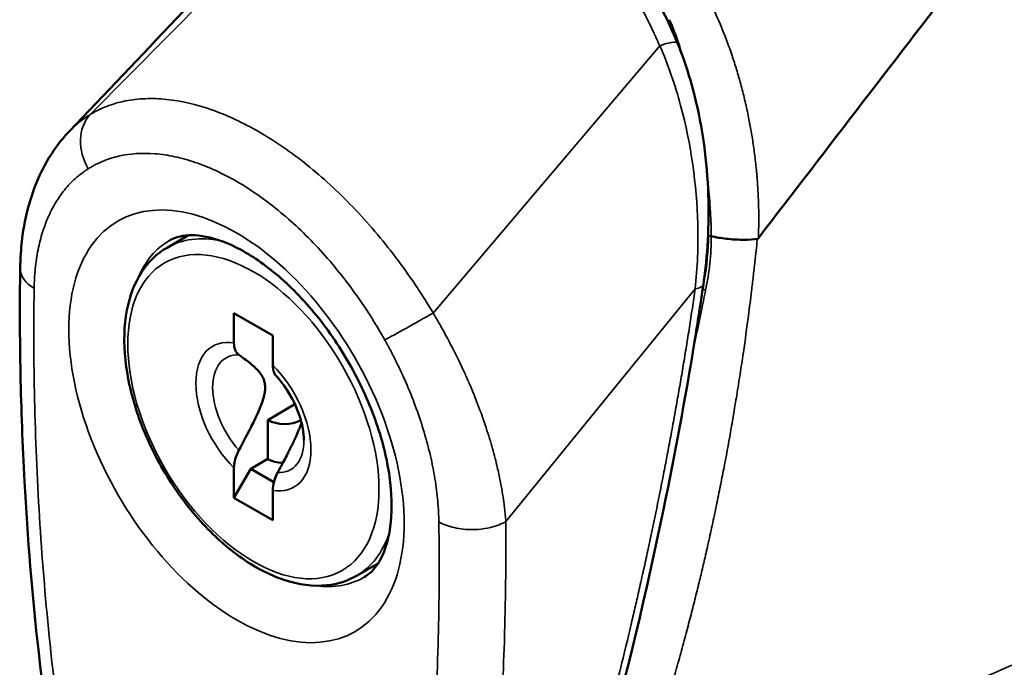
# Model space of a CAD drawing. Header units: inches. Extents: x 1 to 203, y 4 to 128.
# Tile 96 of 127: x 158.44 to 160.07, y 70.09 to 71.16. Entities that reach past the tile are written whole.
import ezdxf

# ---------------------------------------------------------------- set-up
doc = ezdxf.new("R2010")
doc.units = ezdxf.units.IN
doc.header["$LTSCALE"] = 6
doc.header["$MEASUREMENT"] = 0
doc.layers.add('Visible (ANSI)', color=7, linetype='Continuous', lineweight=50)
doc.layers.add('Visible Narrow (ANSI)', color=7, linetype='Continuous', lineweight=35)

msp = doc.modelspace()

# ---------------------------------------------------------------- linework, layer by layer
at = {"layer": 'Visible (ANSI)'}
for p, q in [((159.5304, 71.1244), (159.5304, 71.1244)), ((158.7546, 71.016), (158.7546, 71.016)), ((158.7681, 71.0112), (158.7681, 71.0112)), ((158.5264, 70.9785), (158.5264, 70.9784)), ((158.7323, 70.9275), (158.7323, 70.9275)), ((158.7454, 70.9228), (158.7454, 70.9228)), ((158.7591, 70.9173), (158.7591, 70.9173)), ((158.7643, 70.915), (158.7643, 70.915)), ((158.788, 70.9034), (158.788, 70.9035)), ((158.9995, 70.8478), (158.9995, 70.8478)), ((158.6876, 70.7859), (158.7231, 70.8064)), ((159.0359, 70.8068), (159.0359, 70.8068)), ((159.5729, 70.7239), (159.5729, 70.7239)), ((159.5718, 70.6898), (159.5718, 70.6899)), ((158.7981, 70.678), (158.8622, 70.641)), ((158.7981, 70.6287), (158.7981, 70.678)), ((158.8622, 70.641), (158.8622, 70.5917)), ((159.053, 70.6368), (159.053, 70.6368)), ((158.8538, 70.5012), (158.8988, 70.5272)), ((158.8538, 70.4369), (158.8538, 70.5012)), ((158.8538, 70.4369), (158.826, 70.4208)), ((158.7981, 70.3726), (158.7981, 70.422)), ((158.7981, 70.3726), (158.826, 70.4208)), ((158.826, 70.4208), (158.8641, 70.3988)), ((158.8622, 70.385), (158.8622, 70.3357)), ((158.8622, 70.3357), (158.7981, 70.3726)), ((159.0006, 70.2438), (159.0361, 70.2643))]:
    msp.add_line(p, q, dxfattribs=at)
for centre, major_axis, ratio, start_param, end_param in [((159.664, 70.8064), (-0.0019, -0.00594), 0.367198, 0.172877, 0.794428), ((158.8817, 70.5173), (-0.0394, 0), 0.57735, 0.785398, 2.328399), ((158.8817, 70.453), (0.0394, 0), 0.57735, 3.926991, 4.642127)]:
    msp.add_ellipse(centre, major_axis=major_axis, ratio=ratio, start_param=start_param, end_param=end_param, dxfattribs=at)
for points in [[(159.6642, 70.8018), (159.8946, 71.1016), (160.125, 71.4014), (160.3554, 71.7012)], [(158.5264, 70.9784), (158.6447, 71.102), (158.762, 71.2267), (158.878, 71.3529)], [(159.5307, 71.1239), (159.5307, 71.1239), (159.5307, 71.1239), (159.5307, 71.1239)], [(159.5744, 70.732), (159.5786, 70.7564), (159.5809, 70.7814), (159.5813, 70.8067)], [(159.5813, 70.8067), (159.5813, 70.808), (159.5813, 70.8093), (159.5813, 70.8107)], [(158.4451, 70.752), (158.4451, 70.752), (158.4451, 70.752), (158.4451, 70.752)], [(159.5734, 70.7254), (159.5734, 70.7254), (159.5734, 70.7254), (159.5734, 70.7254)]]:
    msp.add_open_spline(points, degree=3, dxfattribs=at)
for points, knots in [([(158.983, 71.431), (158.9919, 71.4349), (159.0013, 71.4386), (159.0388, 71.4516), (159.0683, 71.4578), (159.1474, 71.4637), (159.199, 71.456), (159.291, 71.4199), (159.3331, 71.3933), (159.4082, 71.3262), (159.4421, 71.2851), (159.4937, 71.2038), (159.5137, 71.1646), (159.5307, 71.1239)], [0, 0, 0, 0, 0.097529, 0.097529, 0.391303, 0.391303, 0.875985, 0.875985, 1.310913, 1.310913, 1.74248, 1.74248, 2.084201, 2.084201, 2.084201, 2.084201]), ([(159.5307, 71.1239), (159.5335, 71.117), (159.5362, 71.11), (159.5465, 71.0816), (159.5531, 71.0598), (159.5722, 70.984), (159.5796, 70.928), (159.5832, 70.8231), (159.5803, 70.7731), (159.5734, 70.7254)], [0, 0, 0, 0, 0.057912, 0.057912, 0.23199, 0.23199, 0.654205, 0.654205, 1.040876, 1.040876, 1.040876, 1.040876]), ([(158.4451, 70.752), (158.4452, 70.7566), (158.4453, 70.7613), (158.4461, 70.7797), (158.4473, 70.7933), (158.4547, 70.8468), (158.4661, 70.8847), (158.495, 70.9403), (158.5095, 70.9608), (158.5264, 70.9784)], [0, 0, 0, 0, 0.0415957, 0.0415957, 0.16647, 0.16647, 0.5443909, 0.5443909, 0.7980174, 0.7980174, 0.7980174, 0.7980174]), ([(159.0129, 70.2414), (159.0218, 70.2466), (159.0298, 70.2541), (159.0456, 70.2797), (159.0529, 70.2994), (159.0592, 70.3459), (159.0594, 70.3707), (159.0532, 70.4251), (159.0468, 70.4547), (159.0272, 70.5157), (159.0139, 70.5471), (158.9817, 70.608), (158.9628, 70.6375), (158.9214, 70.6909), (158.899, 70.7149), (158.8539, 70.7547), (158.8312, 70.7706), (158.7889, 70.7935), (158.7692, 70.8006), (158.7348, 70.8075), (158.7204, 70.8071), (158.7025, 70.803), (158.6968, 70.8007), (158.6916, 70.7978)], [0.787866, 0.787866, 0.787866, 0.787866, 1.085603, 1.085603, 1.426735, 1.426735, 1.710599, 1.710599, 1.997731, 1.997731, 2.291264, 2.291264, 2.587879, 2.587879, 2.883259, 2.883259, 3.173276, 3.173276, 3.457016, 3.457016, 3.752038, 3.752038, 3.924523, 3.924523, 3.924523, 3.924523]), ([(159.5865, 70.8047), (159.5873, 70.8045), (159.5882, 70.8043), (159.589, 70.8042), (159.5975, 70.8025), (159.6062, 70.8012), (159.6146, 70.8003), (159.6236, 70.7994), (159.6322, 70.799), (159.64, 70.799), (159.6485, 70.7991), (159.6561, 70.7996), (159.6625, 70.8004)], [0, 0, 0, 0, 0.0294244, 0.0294244, 0.0294244, 0.3266969, 0.3266969, 0.3266969, 0.6478226, 0.6478226, 0.6478226, 1, 1, 1, 1]), ([(158.6876, 70.7859), (158.6708, 70.7763), (158.6566, 70.7624), (158.6339, 70.7275), (158.6258, 70.7061), (158.6165, 70.6572), (158.6158, 70.6293), (158.6221, 70.5706), (158.6292, 70.5397), (158.6504, 70.4783), (158.6644, 70.4478), (158.698, 70.3901), (158.7175, 70.3629), (158.7601, 70.3144), (158.7832, 70.2931), (158.8312, 70.2586), (158.856, 70.2454), (158.9049, 70.229), (158.9291, 70.2258), (158.9692, 70.2301), (158.9858, 70.2353), (159.0006, 70.2438)], [3.926991, 3.926991, 3.926991, 3.926991, 4.212359, 4.212359, 4.516709, 4.516709, 4.843734, 4.843734, 5.174354, 5.174354, 5.503254, 5.503254, 5.831362, 5.831362, 6.160311, 6.160311, 6.490957, 6.490957, 6.817524, 6.817524, 7.068583, 7.068583, 7.068583, 7.068583]), ([(158.9992, 69.1287), (158.9877, 69.1208), (158.9752, 69.1137), (158.9493, 69.1031), (158.936, 69.0993), (158.9004, 69.0941), (158.8765, 69.0956), (158.8359, 69.108), (158.8184, 69.1171), (158.786, 69.1403), (158.7709, 69.1547), (158.7488, 69.1801), (158.741, 69.1903), (158.724, 69.2139), (158.7152, 69.2277), (158.6861, 69.2768), (158.6682, 69.3138), (158.6286, 69.4067), (158.609, 69.4634), (158.5606, 69.6229), (158.5374, 69.7256), (158.4823, 70.0228), (158.4624, 70.2144), (158.4489, 70.4599), (158.4468, 70.519), (158.4444, 70.6363), (158.4443, 70.6946), (158.4451, 70.752)], [0, 0, 0, 0, 0.142697, 0.142697, 0.271271, 0.271271, 0.471881, 0.471881, 0.631695, 0.631695, 0.794708, 0.794708, 0.893455, 0.893455, 1.01774, 1.01774, 1.328535, 1.328535, 1.796834, 1.796834, 2.657802, 2.657802, 4.333199, 4.333199, 4.871134, 4.871134, 5.40999, 5.40999, 5.40999, 5.40999]), ([(159.5734, 70.7254), (159.5688, 70.6937), (159.5639, 70.6622), (159.5435, 70.5367), (159.5263, 70.4441), (159.4507, 70.0789), (159.3805, 69.8165), (159.2575, 69.4982), (159.2218, 69.4169), (159.1625, 69.31), (159.1468, 69.2803), (159.1283, 69.2525)], [0, 0, 0, 0, 0.257763, 0.257763, 1.031559, 1.031559, 3.366282, 3.366282, 4.214103, 4.214103, 4.584507, 4.584507, 4.584507, 4.584507]), ([(158.8063, 70.6088), (158.8039, 70.6105), (158.8016, 70.6135), (158.799, 70.6199), (158.7981, 70.6244), (158.7981, 70.6287)], [0.38204621, 0.38204621, 0.38204621, 0.38204621, 0.42130761, 0.42130761, 0.46088525, 0.46088525, 0.46088525, 0.46088525]), ([(158.8622, 70.5917), (158.8622, 70.5873), (158.863, 70.5827), (158.8652, 70.5775), (158.8664, 70.5756), (158.8678, 70.5741)], [0.15173624, 0.15173624, 0.15173624, 0.15173624, 0.19220904, 0.19220904, 0.21674106, 0.21674106, 0.21674106, 0.21674106]), ([(158.9137, 70.468), (158.9137, 70.4738), (158.9131, 70.4804), (158.9105, 70.4945), (158.9086, 70.502), (158.9033, 70.5173), (158.9, 70.525), (158.8924, 70.5402), (158.888, 70.5477), (158.8784, 70.5616), (158.8732, 70.5682), (158.8678, 70.5741)], [1.570796, 1.570796, 1.570796, 1.570796, 1.800655, 1.800655, 2.030513, 2.030513, 2.260372, 2.260372, 2.490231, 2.490231, 2.720089, 2.720089, 2.720089, 2.720089]), ([(158.7981, 70.422), (158.7981, 70.4262), (158.799, 70.4317), (158.8016, 70.4411), (158.8039, 70.4467), (158.8063, 70.4512)], [0.15173624, 0.15173624, 0.15173624, 0.15173624, 0.19131388, 0.19131388, 0.23057528, 0.23057528, 0.23057528, 0.23057528]), ([(158.8703, 70.4143), (158.8679, 70.4098), (158.8657, 70.4043), (158.863, 70.3949), (158.8622, 70.3893), (158.8622, 70.385)], [0.38211604, 0.38211604, 0.38211604, 0.38211604, 0.42040972, 0.42040972, 0.46088252, 0.46088252, 0.46088252, 0.46088252])]:
    msp.add_open_spline(points, degree=3, knots=knots, dxfattribs=at)
for points, weights in [([(158.8063, 70.6088), (158.8681, 70.5657), (158.8063, 70.4512)], [1.33519767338, 3.14306319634, 1.33519767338]), ([(158.8703, 70.4143), (158.9021, 70.4732), (158.9097, 70.4969)], [1.33519767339, 1.89683859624, 2.1095149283])]:
    msp.add_rational_spline(points, weights, degree=2, dxfattribs=at)
at = {"layer": 'Visible Narrow (ANSI)'}
for p, q in [((158.5599, 71.0054), (158.9744, 71.4236)), ((159.1271, 70.678), (159.5012, 71.1194)), ((159.5014, 71.1196), (159.5012, 71.1194)), ((158.7591, 70.9172), (158.7591, 70.9172)), ((159.6625, 70.8004), (159.6624, 70.7993)), ((159.5599, 70.718), (159.2472, 70.3335)), ((159.5599, 70.718), (159.56, 70.718)), ((158.9095, 70.4962), (158.9095, 70.4979))]:
    msp.add_line(p, q, dxfattribs=at)
for centre, major_axis, start_param, end_param in [((158.8023, 70.4908), (-0.1958, 0.3391), 5.497787, 8.63938), ((159.0647, 70.6422), (-0.1132, 0.1961), 5.923669, 5.923676), ((159.0557, 70.637), (0.1132, -0.196), 2.675997, 2.676011), ((158.8441, 70.5149), (-0.1565, 0.2711), 5.808656, 6.283185), ((158.8023, 70.4908), (0.1958, -0.3391), 5.497787, 8.63938), ((158.8518, 70.5193), (-0.1606, 0.2782), 6.280717, 6.701465), ((159.025, 70.6193), (-0.1171, 0.2029), 5.39885, 5.398918), ((158.9554, 70.5792), (-0.1171, 0.2029), 5.553304, 5.553311), ((158.8302, 70.5068), (-0.0672, 0.1164), 5.841332, 8.295835), ((158.8942, 70.5438), (0.1565, -0.2711), 1.57477, 1.574774), ((158.8383, 70.5115), (-0.0533, 0.0923), 5.936537, 8.20063), ((158.8302, 70.5068), (0.0672, -0.1164), 5.841332, 8.295835), ((158.8383, 70.5115), (0.0533, -0.0923), 5.936537, 7.068583), ((158.8441, 70.5149), (0.1565, -0.2711), 0, 0.474529), ((158.8518, 70.5193), (0.1606, -0.2782), 5.864906, 6.285654)]:
    msp.add_ellipse(centre, major_axis=major_axis, ratio=0.57735, start_param=start_param, end_param=end_param, dxfattribs=at)
msp.add_ellipse((158.8302, 70.5068), major_axis=(0.1467, -0.254), ratio=0.57735, dxfattribs=at)
for points, knots in [([(159.5012, 71.1194), (159.5012, 71.1195), (159.5011, 71.1197), (159.501, 71.1199), (159.5009, 71.1201), (159.5009, 71.1202), (159.5008, 71.1204), (159.5007, 71.1205), (159.5007, 71.1207), (159.5006, 71.1208), (159.5002, 71.1219), (159.4993, 71.1238), (159.4987, 71.1251), (159.4985, 71.1257), (159.4983, 71.1262), (159.4981, 71.1266), (159.4978, 71.1271), (159.4977, 71.1275), (159.4975, 71.128), (159.4971, 71.1289), (159.4966, 71.1299), (159.4962, 71.1308), (159.4953, 71.1328), (159.4944, 71.1346), (159.4936, 71.1365), (159.4933, 71.137), (159.4931, 71.1376), (159.4928, 71.1381), (159.4922, 71.1395), (159.4916, 71.1408), (159.491, 71.1422), (159.4892, 71.1459), (159.4874, 71.1496), (159.4856, 71.1533), (159.4844, 71.1558), (159.4832, 71.1582), (159.482, 71.1607), (159.4814, 71.1619), (159.4807, 71.1631), (159.4801, 71.1644), (159.4764, 71.1717), (159.4726, 71.1789), (159.4687, 71.186), (159.4654, 71.1921), (159.462, 71.1982), (159.4585, 71.2042), (159.4579, 71.2052), (159.4573, 71.2062), (159.4567, 71.2072), (159.4526, 71.2142), (159.4484, 71.221), (159.4441, 71.2278), (159.4403, 71.2337), (159.4364, 71.2396), (159.4325, 71.2454), (159.4319, 71.2462), (159.4314, 71.247), (159.4309, 71.2478), (159.4222, 71.2604), (159.4132, 71.2726), (159.4039, 71.2842), (159.4034, 71.2848), (159.4029, 71.2854), (159.4025, 71.286), (159.3927, 71.2982), (159.3826, 71.3097), (159.3722, 71.3207), (159.362, 71.3315), (159.3514, 71.3418), (159.3405, 71.3515), (159.3402, 71.3517), (159.34, 71.3519), (159.3398, 71.3521), (159.3287, 71.3619), (159.3175, 71.3709), (159.3059, 71.3793), (159.2941, 71.388), (159.2819, 71.3959), (159.2696, 71.403), (159.2452, 71.4171), (159.2201, 71.4281), (159.195, 71.4358), (159.1949, 71.4358), (159.1947, 71.4359), (159.1946, 71.4359), (159.1818, 71.4398), (159.1691, 71.4429), (159.1564, 71.4452), (159.1442, 71.4473), (159.1319, 71.4488), (159.1197, 71.4495), (159.1191, 71.4495), (159.1185, 71.4496), (159.1179, 71.4496), (159.1059, 71.4502), (159.0939, 71.4502), (159.0821, 71.4495), (159.0697, 71.4487), (159.0576, 71.4472), (159.0455, 71.445), (159.0446, 71.4449), (159.0438, 71.4447), (159.0429, 71.4446), (159.0316, 71.4424), (159.0203, 71.4396), (159.0093, 71.4363), (159.0083, 71.436), (159.0074, 71.4357), (159.0065, 71.4354), (159.0004, 71.4335), (158.9945, 71.4315), (158.9886, 71.4293), (158.9857, 71.4282), (158.9827, 71.427), (158.9798, 71.4259), (158.9794, 71.4257), (158.979, 71.4255), (158.9786, 71.4254), (158.9779, 71.4251), (158.9772, 71.4248), (158.9765, 71.4245), (158.9762, 71.4243), (158.9758, 71.4242), (158.9754, 71.424), (158.9751, 71.4239), (158.9747, 71.4237), (158.9744, 71.4236)], [0, 0, 0, 0, 0.001953, 0.001953, 0.001953, 0.00293, 0.00293, 0.00293, 0.003556, 0.003556, 0.003556, 0.007812, 0.007812, 0.007812, 0.009654, 0.009654, 0.009654, 0.011719, 0.011719, 0.011719, 0.015625, 0.015625, 0.015625, 0.023438, 0.023438, 0.023438, 0.025671, 0.025671, 0.025671, 0.03125, 0.03125, 0.03125, 0.046875, 0.046875, 0.046875, 0.057287, 0.057287, 0.057287, 0.0625, 0.0625, 0.0625, 0.09375, 0.09375, 0.09375, 0.120533, 0.120533, 0.120533, 0.125, 0.125, 0.125, 0.15625, 0.15625, 0.15625, 0.18376, 0.18376, 0.18376, 0.1875, 0.1875, 0.1875, 0.246995, 0.246995, 0.246995, 0.25, 0.25, 0.25, 0.3125, 0.3125, 0.3125, 0.373653, 0.373653, 0.373653, 0.375, 0.375, 0.375, 0.436673, 0.436673, 0.436673, 0.5, 0.5, 0.5, 0.625, 0.625, 0.625, 0.625757, 0.625757, 0.625757, 0.689311, 0.689311, 0.689311, 0.75, 0.75, 0.75, 0.752989, 0.752989, 0.752989, 0.8125, 0.8125, 0.8125, 0.875, 0.875, 0.875, 0.879472, 0.879472, 0.879472, 0.9375, 0.9375, 0.9375, 0.942393, 0.942393, 0.942393, 0.974061, 0.974061, 0.974061, 0.990024, 0.990024, 0.990024, 0.992188, 0.992188, 0.992188, 0.996094, 0.996094, 0.996094, 0.998047, 0.998047, 0.998047, 1, 1, 1, 1]), ([(159.5829, 71.195), (159.5899, 71.1808), (159.5968, 71.1657), (159.6033, 71.15), (159.6065, 71.1422), (159.6096, 71.1342), (159.6128, 71.1258), (159.6159, 71.1174), (159.619, 71.1085), (159.6217, 71.1005), (159.6244, 71.0924), (159.6267, 71.0851), (159.629, 71.0774), (159.6313, 71.0696), (159.6337, 71.0614), (159.6359, 71.053), (159.6381, 71.0447), (159.6403, 71.0361), (159.6423, 71.0275), (159.6433, 71.0232), (159.6443, 71.0189), (159.6453, 71.0143), (159.6462, 71.0098), (159.6472, 71.005), (159.6481, 71.0009), (159.6489, 70.9968), (159.6496, 70.9934), (159.6502, 70.9897), (159.6509, 70.986), (159.6516, 70.982), (159.6523, 70.978), (159.6537, 70.9701), (159.655, 70.962), (159.6562, 70.9536), (159.6574, 70.9452), (159.6585, 70.9366), (159.6595, 70.9277), (159.66, 70.9232), (159.6605, 70.9187), (159.6609, 70.9142), (159.6611, 70.912), (159.6614, 70.9098), (159.6616, 70.9074), (159.6618, 70.9049), (159.662, 70.9023), (159.6622, 70.9004), (159.6623, 70.8985), (159.6624, 70.8973), (159.6625, 70.8959), (159.6626, 70.8945), (159.6627, 70.8928), (159.6628, 70.8911), (159.6631, 70.8878), (159.6633, 70.8845), (159.6635, 70.881), (159.6639, 70.8739), (159.6643, 70.8662), (159.6645, 70.8579), (159.6647, 70.8496), (159.6649, 70.8408), (159.6649, 70.8314), (159.6648, 70.822), (159.6646, 70.8121), (159.6642, 70.8018)], [0, 0, 0, 0, 0.125, 0.125, 0.125, 0.1875, 0.1875, 0.1875, 0.25, 0.25, 0.25, 0.3125, 0.3125, 0.3125, 0.375, 0.375, 0.375, 0.4375, 0.4375, 0.4375, 0.46875, 0.46875, 0.46875, 0.5, 0.5, 0.5, 0.53125, 0.53125, 0.53125, 0.5625, 0.5625, 0.5625, 0.625, 0.625, 0.625, 0.6875, 0.6875, 0.6875, 0.71875, 0.71875, 0.71875, 0.734375, 0.734375, 0.734375, 0.75, 0.75, 0.75, 0.765625, 0.765625, 0.765625, 0.78125, 0.78125, 0.78125, 0.8125, 0.8125, 0.8125, 0.875, 0.875, 0.875, 0.9375, 0.9375, 0.9375, 1, 1, 1, 1]), ([(159.5177, 71.1626), (159.523, 71.1502), (159.5278, 71.1374), (159.5322, 71.1245), (159.535, 71.1161), (159.5376, 71.1076), (159.5401, 71.0991)], [0, 0, 0, 0, 0.25, 0.25, 0.25, 0.4109409, 0.4109409, 0.4109409, 0.4109409]), ([(159.5014, 71.1196), (159.5074, 71.1217), (159.5135, 71.1235), (159.5187, 71.1245), (159.5196, 71.1247), (159.5205, 71.1248), (159.5214, 71.125), (159.5247, 71.1255), (159.5275, 71.1256), (159.5291, 71.1251), (159.5299, 71.1248), (159.5305, 71.1245), (159.5307, 71.1239)], [0.0000097, 0.0000097, 0.0000097, 0.0000097, 0.2866064, 0.2866064, 0.2866064, 0.3390253, 0.3390253, 0.3390253, 0.5443959, 0.5443959, 0.5443959, 0.646755, 0.646755, 0.646755, 0.646755]), ([(159.5599, 70.718), (159.5636, 70.7528), (159.565, 70.7886), (159.5641, 70.8251), (159.5624, 70.8899), (159.5532, 70.9567), (159.5358, 71.021), (159.5267, 71.0548), (159.5152, 71.088), (159.5014, 71.1196)], [0, 0, 0, 0, 0.284967, 0.284967, 0.284967, 0.790609, 0.790609, 0.790609, 1.057177, 1.057177, 1.057177, 1.057177]), ([(159.1271, 70.678), (159.1251, 70.6816), (159.1224, 70.6859), (159.1198, 70.69), (159.1173, 70.6941), (159.1149, 70.698), (159.1124, 70.7019), (159.1075, 70.7097), (159.1024, 70.7175), (159.0972, 70.7252), (159.0868, 70.7406), (159.0761, 70.7556), (159.0651, 70.7702), (159.054, 70.7848), (159.0426, 70.799), (159.0308, 70.8129), (159.0189, 70.8268), (159.0067, 70.8403), (158.9944, 70.8532), (158.9697, 70.8788), (158.9446, 70.9019), (158.9187, 70.9227), (158.8928, 70.9434), (158.8661, 70.9618), (158.8397, 70.9771), (158.8133, 70.9924), (158.7872, 71.0046), (158.7616, 71.0136), (158.7359, 71.0227), (158.7107, 71.0285), (158.6868, 71.0309), (158.6748, 71.0322), (158.6632, 71.0326), (158.6519, 71.0321), (158.6405, 71.0317), (158.6296, 71.0304), (158.6189, 71.0283), (158.6083, 71.0261), (158.5979, 71.0232), (158.588, 71.0193), (158.5831, 71.0174), (158.5782, 71.0153), (158.5736, 71.013), (158.5712, 71.0118), (158.569, 71.0106), (158.5666, 71.0094), (158.5643, 71.0081), (158.5619, 71.0068), (158.5599, 71.0055)], [0.0000095, 0.0000095, 0.0000095, 0.0000095, 0.015625, 0.015625, 0.015625, 0.03125, 0.03125, 0.03125, 0.0625, 0.0625, 0.0625, 0.125, 0.125, 0.125, 0.1875, 0.1875, 0.1875, 0.25, 0.25, 0.25, 0.375, 0.375, 0.375, 0.5, 0.5, 0.5, 0.625, 0.625, 0.625, 0.75, 0.75, 0.75, 0.8125, 0.8125, 0.8125, 0.875, 0.875, 0.875, 0.9375, 0.9375, 0.9375, 0.96875, 0.96875, 0.96875, 0.984375, 0.984375, 0.984375, 0.9999726, 0.9999726, 0.9999726, 0.9999726]), ([(158.5599, 71.0055), (158.5598, 71.0054), (158.5578, 71.0042), (158.5539, 71.0016), (158.5501, 70.9991), (158.5445, 70.9951), (158.5375, 70.989), (158.5341, 70.9861), (158.5304, 70.9826), (158.5264, 70.9785)], [0, 0, 0, 0, 0.125, 0.125, 0.125, 0.25, 0.25, 0.25, 0.3117443, 0.3117443, 0.3117443, 0.3117443]), ([(158.5599, 71.0055), (158.5505, 70.9948), (158.5395, 70.9653), (158.5488, 70.9311), (158.5575, 70.9163)], [0.0000673, 0.0000673, 0.0000673, 0.0000673, 0.5, 0.9999999, 0.9999999, 0.9999999, 0.9999999]), ([(158.5575, 70.9163), (158.5576, 70.9164), (158.5578, 70.9165), (158.5579, 70.9165), (158.558, 70.9166), (158.5581, 70.9167), (158.5582, 70.9168), (158.5592, 70.9174), (158.5603, 70.918), (158.5613, 70.9186), (158.5633, 70.9198), (158.5654, 70.921), (158.5675, 70.9221), (158.5716, 70.9243), (158.5759, 70.9263), (158.5803, 70.9282), (158.5847, 70.93), (158.5892, 70.9317), (158.5938, 70.9332), (158.5984, 70.9347), (158.603, 70.936), (158.6077, 70.937), (158.6267, 70.9414), (158.6467, 70.9428), (158.6679, 70.9411), (158.6732, 70.9406), (158.6786, 70.94), (158.684, 70.9392), (158.6895, 70.9384), (158.695, 70.9374), (158.7005, 70.9362), (158.7116, 70.9339), (158.7227, 70.9308), (158.734, 70.9269), (158.7565, 70.9193), (158.7794, 70.9087), (158.8027, 70.8953), (158.8144, 70.8885), (158.826, 70.8811), (158.8375, 70.873), (158.8491, 70.865), (158.8604, 70.8564), (158.8716, 70.8472), (158.8941, 70.8289), (158.9159, 70.8083), (158.9371, 70.7855), (158.9477, 70.774), (158.9582, 70.762), (158.9683, 70.7496), (158.9783, 70.7373), (158.9881, 70.7247), (158.9974, 70.7116), (159.0068, 70.6986), (159.0158, 70.6853), (159.0245, 70.6716), (159.0288, 70.6648), (159.033, 70.6579), (159.0372, 70.6509), (159.0393, 70.6473), (159.0413, 70.6438), (159.0434, 70.6403), (159.0444, 70.6385), (159.0454, 70.6367), (159.0464, 70.6349), (159.0465, 70.6347), (159.0467, 70.6345), (159.0468, 70.6343), (159.0469, 70.6341), (159.047, 70.6339), (159.0471, 70.6337)], [0, 0, 0, 0, 0.000848, 0.000848, 0.000848, 0.001837, 0.001837, 0.001837, 0.009744, 0.009744, 0.009744, 0.025559, 0.025559, 0.025559, 0.057188, 0.057188, 0.057188, 0.088818, 0.088818, 0.088818, 0.120447, 0.120447, 0.120447, 0.246965, 0.246965, 0.246965, 0.278594, 0.278594, 0.278594, 0.310224, 0.310224, 0.310224, 0.373482, 0.373482, 0.373482, 0.5, 0.5, 0.5, 0.563259, 0.563259, 0.563259, 0.626518, 0.626518, 0.626518, 0.753033, 0.753033, 0.753033, 0.816294, 0.816294, 0.816294, 0.87955, 0.87955, 0.87955, 0.942808, 0.942808, 0.942808, 0.974438, 0.974438, 0.974438, 0.990256, 0.990256, 0.990256, 0.998163, 0.998163, 0.998163, 0.999151, 0.999151, 0.999151, 1, 1, 1, 1]), ([(158.4681, 70.7187), (158.4681, 70.7189), (158.4681, 70.719), (158.4681, 70.7192), (158.4682, 70.7199), (158.4682, 70.7206), (158.4682, 70.7214), (158.4682, 70.7228), (158.4683, 70.7242), (158.4683, 70.7257), (158.4684, 70.7285), (158.4685, 70.7314), (158.4687, 70.7342), (158.469, 70.7398), (158.4694, 70.7453), (158.4699, 70.7508), (158.471, 70.7617), (158.4726, 70.7722), (158.4746, 70.7824), (158.4766, 70.7925), (158.4791, 70.8023), (158.4821, 70.8118), (158.4851, 70.8212), (158.4885, 70.8302), (158.4924, 70.8388), (158.4963, 70.8473), (158.5006, 70.8554), (158.5053, 70.8629), (158.51, 70.8705), (158.5152, 70.8776), (158.5207, 70.8842), (158.5263, 70.8907), (158.5322, 70.8967), (158.5385, 70.9022), (158.5417, 70.905), (158.5449, 70.9076), (158.5483, 70.91), (158.5499, 70.9113), (158.5516, 70.9125), (158.5534, 70.9136), (158.5542, 70.9142), (158.5551, 70.9148), (158.5559, 70.9153), (158.5564, 70.9156), (158.5568, 70.9159), (158.5572, 70.9162), (158.5573, 70.9162), (158.5574, 70.9163), (158.5575, 70.9163)], [0, 0, 0, 0, 0.0018574, 0.0018574, 0.0018574, 0.0097655, 0.0097655, 0.0097655, 0.0255815, 0.0255815, 0.0255815, 0.0572136, 0.0572136, 0.0572136, 0.1204778, 0.1204778, 0.1204778, 0.2470061, 0.2470061, 0.2470061, 0.3735345, 0.3735345, 0.3735345, 0.5000628, 0.5000628, 0.5000628, 0.6265911, 0.6265911, 0.6265911, 0.7531195, 0.7531195, 0.7531195, 0.8796478, 0.8796478, 0.8796478, 0.942912, 0.942912, 0.942912, 0.9745441, 0.9745441, 0.9745441, 0.9903601, 0.9903601, 0.9903601, 0.9982681, 0.9982681, 0.9982681, 0.9999575, 0.9999575, 0.9999575, 0.9999575]), ([(159.5804, 70.8953), (159.5822, 70.8808), (159.5837, 70.8659), (159.5846, 70.8521), (159.5847, 70.8513), (159.5847, 70.8505), (159.5848, 70.8497), (159.5852, 70.8429), (159.5856, 70.8364), (159.5859, 70.8293), (159.5859, 70.829), (159.5859, 70.8287), (159.5859, 70.8284), (159.586, 70.8276), (159.586, 70.8268), (159.586, 70.826), (159.5862, 70.8221), (159.5863, 70.8182), (159.5864, 70.8142), (159.5864, 70.8122), (159.5864, 70.8102), (159.5865, 70.8083), (159.5865, 70.8078), (159.5865, 70.8073), (159.5865, 70.8068), (159.5865, 70.8063), (159.5865, 70.8058), (159.5865, 70.8054), (159.5865, 70.8051), (159.5865, 70.8049), (159.5865, 70.8047)], [0.5446134, 0.5446134, 0.5446134, 0.5446134, 0.7615892, 0.7615892, 0.7615892, 0.7741315, 0.7741315, 0.7741315, 0.8807946, 0.8807946, 0.8807946, 0.8851679, 0.8851679, 0.8851679, 0.8972574, 0.8972574, 0.8972574, 0.9548752, 0.9548752, 0.9548752, 0.9828788, 0.9828788, 0.9828788, 0.9898, 0.9898, 0.9898, 0.99669, 0.99669, 0.99669, 1, 1, 1, 1]), ([(159.5813, 70.8067), (159.5813, 70.8065), (159.5813, 70.8064), (159.5814, 70.8063), (159.5815, 70.8062), (159.5816, 70.8061), (159.5817, 70.806), (159.5825, 70.8054), (159.5845, 70.8049), (159.5865, 70.8047)], [0.3523897, 0.3523897, 0.3523897, 0.3523897, 0.446079, 0.446079, 0.446079, 0.5, 0.5, 0.5, 1, 1, 1, 1]), ([(159.6624, 70.7993), (159.6611, 70.7872), (159.6599, 70.775), (159.6585, 70.7626), (159.6576, 70.7545), (159.6567, 70.7462), (159.6557, 70.738), (159.6548, 70.7302), (159.6539, 70.7223), (159.6529, 70.7144), (159.6513, 70.7011), (159.6496, 70.6875), (159.6478, 70.6739), (159.6452, 70.6539), (159.6424, 70.6336), (159.6394, 70.6129), (159.6391, 70.611), (159.6389, 70.6091), (159.6386, 70.6072), (159.6369, 70.5959), (159.6352, 70.5844), (159.6334, 70.573), (159.6325, 70.5673), (159.6316, 70.5616), (159.6307, 70.5556), (159.6297, 70.5496), (159.6287, 70.5434), (159.6279, 70.5381), (159.627, 70.5329), (159.6263, 70.5287), (159.6256, 70.5241), (159.6248, 70.5196), (159.624, 70.5148), (159.6232, 70.5099), (159.6215, 70.5003), (159.6199, 70.4907), (159.6181, 70.4809), (159.6147, 70.4613), (159.6109, 70.441), (159.6069, 70.4202), (159.6051, 70.4107), (159.6032, 70.4011), (159.6013, 70.3913), (159.6011, 70.3904), (159.6009, 70.3895), (159.6007, 70.3887), (159.5986, 70.378), (159.5964, 70.3671), (159.5941, 70.3562), (159.5918, 70.3453), (159.5895, 70.3342), (159.587, 70.323), (159.5858, 70.3173), (159.5846, 70.3116), (159.5833, 70.306), (159.5827, 70.3032), (159.5821, 70.3005), (159.5814, 70.2975), (159.5808, 70.2945), (159.58, 70.2913), (159.5795, 70.2889), (159.5789, 70.2865), (159.5786, 70.2849), (159.5782, 70.2831), (159.5777, 70.2812), (159.5773, 70.2792), (159.5768, 70.2771), (159.5759, 70.273), (159.5749, 70.269), (159.574, 70.2649), (159.5721, 70.2567), (159.57, 70.2481), (159.5679, 70.2393), (159.5658, 70.2305), (159.5636, 70.2214), (159.5612, 70.212), (159.5589, 70.2026), (159.5565, 70.193), (159.5539, 70.1831), (159.5514, 70.1733), (159.5488, 70.1632), (159.546, 70.1528), (159.5432, 70.1423), (159.5403, 70.1315), (159.5373, 70.1204), (159.5342, 70.1095), (159.531, 70.0982), (159.5278, 70.0868), (159.5261, 70.0811), (159.5244, 70.0753), (159.5227, 70.0694), (159.5218, 70.0664), (159.5209, 70.0634), (159.5201, 70.0606), (159.5192, 70.0577), (159.5184, 70.055), (159.5174, 70.0516), (159.5164, 70.0483), (159.5152, 70.0442), (159.514, 70.0404), (159.5131, 70.0375), (159.5123, 70.0347), (159.5114, 70.0319), (159.5112, 70.0311), (159.5109, 70.0303), (159.5107, 70.0295), (159.5085, 70.0224), (159.5063, 70.0153), (159.5041, 70.0085), (159.4998, 69.9947), (159.4956, 69.9819), (159.4915, 69.9697), (159.4875, 69.9576), (159.4836, 69.9462), (159.4799, 69.9355), (159.4772, 69.9277), (159.4746, 69.9203), (159.4721, 69.9133), (159.4711, 69.9107), (159.4702, 69.9081), (159.4693, 69.9056), (159.4626, 69.8872), (159.4567, 69.8716), (159.4518, 69.8588), (159.4468, 69.846), (159.4428, 69.8359), (159.4397, 69.8285)], [0, 0, 0, 0, 0.037736, 0.037736, 0.037736, 0.0625, 0.0625, 0.0625, 0.085798, 0.085798, 0.085798, 0.125, 0.125, 0.125, 0.182318, 0.182318, 0.182318, 0.1875, 0.1875, 0.1875, 0.21875, 0.21875, 0.21875, 0.234375, 0.234375, 0.234375, 0.25, 0.25, 0.25, 0.265625, 0.265625, 0.265625, 0.28125, 0.28125, 0.28125, 0.3125, 0.3125, 0.3125, 0.375, 0.375, 0.375, 0.403634, 0.403634, 0.403634, 0.40625, 0.40625, 0.40625, 0.4375, 0.4375, 0.4375, 0.46875, 0.46875, 0.46875, 0.484375, 0.484375, 0.484375, 0.492188, 0.492188, 0.492188, 0.5, 0.5, 0.5, 0.507812, 0.507812, 0.507812, 0.515625, 0.515625, 0.515625, 0.53125, 0.53125, 0.53125, 0.5625, 0.5625, 0.5625, 0.59375, 0.59375, 0.59375, 0.625, 0.625, 0.625, 0.655974, 0.655974, 0.655974, 0.6875, 0.6875, 0.6875, 0.71875, 0.71875, 0.71875, 0.734375, 0.734375, 0.734375, 0.742188, 0.742188, 0.742188, 0.75, 0.75, 0.75, 0.757812, 0.757812, 0.757812, 0.763854, 0.763854, 0.763854, 0.765625, 0.765625, 0.765625, 0.78125, 0.78125, 0.78125, 0.8125, 0.8125, 0.8125, 0.84375, 0.84375, 0.84375, 0.866494, 0.866494, 0.866494, 0.875, 0.875, 0.875, 0.9375, 0.9375, 0.9375, 1, 1, 1, 1]), ([(158.4451, 70.752), (158.4451, 70.7518), (158.4451, 70.7515), (158.4451, 70.7513), (158.4451, 70.7457), (158.447, 70.7396), (158.4512, 70.7337), (158.4549, 70.7284), (158.4605, 70.7232), (158.4681, 70.7187)], [0.5668701, 0.5668701, 0.5668701, 0.5668701, 0.5755549, 0.5755549, 0.5755549, 0.7995217, 0.7995217, 0.7995217, 1, 1, 1, 1]), ([(159.56, 70.718), (159.5638, 70.7186), (159.5673, 70.7196), (159.5698, 70.721), (159.5715, 70.722), (159.5727, 70.7232), (159.5732, 70.7245), (159.5733, 70.7248), (159.5734, 70.7251), (159.5734, 70.7254)], [0, 0, 0, 0, 0.2987284, 0.2987284, 0.2987284, 0.5, 0.5, 0.5, 0.5404165, 0.5404165, 0.5404165, 0.5404165]), ([(159.1365, 70.3328), (159.1365, 70.3309), (159.1366, 70.329), (159.1367, 70.3193), (159.1368, 70.3114), (159.137, 70.2879), (159.137, 70.2722), (159.137, 70.2254), (159.1367, 70.1944), (159.1348, 70.1019), (159.1324, 70.0412), (159.125, 69.9215), (159.1201, 69.8626), (159.1073, 69.7469), (159.0996, 69.6901), (159.0806, 69.579), (159.0693, 69.5247), (159.049, 69.4459), (159.0416, 69.4201), (159.0253, 69.3695), (159.0165, 69.3449), (158.997, 69.2977), (158.9864, 69.2751), (158.9628, 69.2326), (158.9498, 69.2126), (158.9272, 69.1861), (158.9192, 69.1778), (158.902, 69.1632), (158.8928, 69.1569), (158.8778, 69.1494), (158.8725, 69.1473), (158.8615, 69.144), (158.8558, 69.1429), (158.8439, 69.142), (158.8377, 69.1422), (158.8246, 69.1444), (158.8179, 69.1465), (158.8077, 69.1511), (158.8042, 69.1529), (158.7973, 69.1571), (158.7938, 69.1594), (158.787, 69.1645), (158.7836, 69.1673), (158.7769, 69.1733), (158.7736, 69.1764), (158.764, 69.1863), (158.7578, 69.1934), (158.7459, 69.2085), (158.7403, 69.2163), (158.7242, 69.2403), (158.7144, 69.2569), (158.696, 69.2912), (158.6875, 69.3086), (158.6715, 69.3436), (158.6641, 69.3613), (158.65, 69.3967), (158.6434, 69.4144), (158.6247, 69.4674), (158.6136, 69.5026), (158.5932, 69.5732), (158.584, 69.6084), (158.5671, 69.6784), (158.5594, 69.7132), (158.5381, 69.8173), (158.5264, 69.886), (158.5065, 70.022), (158.4984, 70.0894), (158.4852, 70.2226), (158.48, 70.2884), (158.4724, 70.4187), (158.4699, 70.4831), (158.468, 70.5789), (158.4676, 70.6106), (158.4676, 70.658), (158.4677, 70.6738), (158.4679, 70.6973), (158.4679, 70.7052), (158.4681, 70.7149), (158.4681, 70.7168), (158.4681, 70.7187)], [0, 0, 0, 0, 0.0019, 0.0019, 0.009806, 0.009806, 0.025619, 0.025619, 0.057244, 0.057244, 0.120495, 0.120495, 0.183746, 0.183746, 0.246997, 0.246997, 0.310248, 0.310248, 0.341873, 0.341873, 0.373498, 0.373498, 0.405124, 0.405124, 0.436749, 0.436749, 0.452562, 0.452562, 0.468375, 0.468375, 0.476281, 0.476281, 0.484187, 0.484187, 0.492094, 0.492094, 0.5, 0.5, 0.503953, 0.503953, 0.507906, 0.507906, 0.511859, 0.511859, 0.515813, 0.515813, 0.523719, 0.523719, 0.531625, 0.531625, 0.547438, 0.547438, 0.563251, 0.563251, 0.579063, 0.579063, 0.594876, 0.594876, 0.626502, 0.626502, 0.658127, 0.658127, 0.689752, 0.689752, 0.753003, 0.753003, 0.816254, 0.816254, 0.879505, 0.879505, 0.942756, 0.942756, 0.974381, 0.974381, 0.990194, 0.990194, 0.9981, 0.9981, 1, 1, 1, 1]), ([(159.0223, 69.1448), (159.0248, 69.1465), (159.0273, 69.1483), (159.0298, 69.1503), (159.0361, 69.155), (159.0424, 69.1603), (159.0487, 69.166), (159.0518, 69.1688), (159.0549, 69.1717), (159.0581, 69.1749), (159.0614, 69.1781), (159.0647, 69.1816), (159.0676, 69.1846), (159.0704, 69.1876), (159.0728, 69.1902), (159.0753, 69.193), (159.0778, 69.1958), (159.0804, 69.1988), (159.0831, 69.2019), (159.0883, 69.2082), (159.0936, 69.2147), (159.0987, 69.2213), (159.1013, 69.2247), (159.1038, 69.228), (159.1062, 69.2312), (159.1085, 69.2345), (159.1108, 69.2376), (159.1131, 69.2408), (159.1177, 69.2473), (159.1224, 69.2541), (159.1273, 69.2615), (159.1297, 69.2652), (159.1322, 69.2691), (159.1345, 69.2726), (159.1367, 69.2762), (159.1388, 69.2794), (159.1408, 69.2828), (159.145, 69.2894), (159.1492, 69.2965), (159.1535, 69.3038), (159.1577, 69.311), (159.162, 69.3186), (159.1664, 69.3265), (159.1686, 69.3304), (159.1708, 69.3345), (159.173, 69.3385), (159.1741, 69.3405), (159.1751, 69.3425), (159.1763, 69.3446), (159.1774, 69.3468), (159.1787, 69.3491), (159.1796, 69.3509), (159.1806, 69.3527), (159.1813, 69.3541), (159.182, 69.3555), (159.1828, 69.357), (159.1836, 69.3586), (159.1845, 69.3602), (159.1861, 69.3634), (159.1878, 69.3666), (159.1894, 69.3699), (159.1927, 69.3764), (159.1962, 69.3833), (159.1996, 69.3904), (159.2066, 69.4045), (159.2138, 69.4197), (159.2212, 69.4361), (159.2249, 69.4442), (159.2287, 69.4527), (159.2325, 69.4614), (159.2363, 69.4701), (159.2402, 69.4792), (159.2441, 69.4885), (159.2481, 69.4978), (159.252, 69.5073), (159.2561, 69.5173), (159.2581, 69.5223), (159.2602, 69.5274), (159.2622, 69.5324), (159.2632, 69.5349), (159.2642, 69.5374), (159.2652, 69.5401), (159.2663, 69.5428), (159.2675, 69.5458), (159.2683, 69.5479), (159.2692, 69.5501), (159.2697, 69.5515), (159.2704, 69.5532), (159.271, 69.5548), (159.2718, 69.5567), (159.2725, 69.5586), (159.274, 69.5624), (159.2754, 69.5661), (159.2769, 69.57), (159.2798, 69.5777), (159.283, 69.5859), (159.2862, 69.5947), (159.2895, 69.6034), (159.2929, 69.6126), (159.2964, 69.6222), (159.2981, 69.6269), (159.2998, 69.6318), (159.3017, 69.637), (159.3035, 69.6422), (159.3055, 69.6477), (159.3072, 69.6525), (159.3089, 69.6574), (159.3103, 69.6615), (159.3118, 69.6658), (159.3133, 69.6701), (159.3149, 69.6746), (159.3164, 69.6791), (159.3195, 69.6881), (159.3225, 69.6969), (159.3256, 69.706), (159.3286, 69.715), (159.3316, 69.7241), (159.3345, 69.7331), (159.3375, 69.742), (159.3403, 69.7508), (159.3434, 69.7605), (159.3465, 69.7702), (159.3499, 69.7808), (159.3531, 69.7911), (159.3563, 69.8013), (159.3593, 69.8112), (159.3623, 69.821), (159.3683, 69.8407), (159.374, 69.8601), (159.3795, 69.8789), (159.385, 69.8978), (159.3902, 69.9161), (159.3951, 69.9338), (159.3976, 69.9426), (159.4, 69.9513), (159.4023, 69.96), (159.4035, 69.9643), (159.4047, 69.9687), (159.4058, 69.9728), (159.4069, 69.9769), (159.408, 69.9806), (159.4092, 69.9854), (159.4105, 69.9901), (159.412, 69.9957), (159.4134, 70.0011), (159.4149, 70.0065), (159.4162, 70.0116), (159.4176, 70.0168), (159.4202, 70.027), (159.4229, 70.0374), (159.4256, 70.0477), (159.4308, 70.0682), (159.4358, 70.0882), (159.4407, 70.1079), (159.4455, 70.1276), (159.4502, 70.147), (159.4546, 70.1659), (159.4569, 70.1753), (159.459, 70.1846), (159.4612, 70.194), (159.4623, 70.1987), (159.4633, 70.2034), (159.4644, 70.2078), (159.4654, 70.2123), (159.4663, 70.2165), (159.4675, 70.2215), (159.4686, 70.2265), (159.4699, 70.2322), (159.4711, 70.2376), (159.4723, 70.2431), (159.4735, 70.2484), (159.4747, 70.2537), (159.477, 70.2643), (159.4793, 70.2749), (159.4816, 70.2855), (159.4862, 70.3066), (159.4905, 70.3273), (159.4947, 70.3477), (159.4989, 70.368), (159.5029, 70.388), (159.5068, 70.4079), (159.5088, 70.4179), (159.5107, 70.4278), (159.5125, 70.4373), (159.5143, 70.4468), (159.5161, 70.456), (159.518, 70.4661), (159.5199, 70.4763), (159.5219, 70.4874), (159.5239, 70.4982), (159.5258, 70.5089), (159.5277, 70.5193), (159.5295, 70.5297), (159.5314, 70.5401), (159.5332, 70.5505), (159.5349, 70.5607), (159.5367, 70.5708), (159.5384, 70.5808), (159.5401, 70.5912), (159.5418, 70.6016), (159.5436, 70.6124), (159.5454, 70.623), (159.5471, 70.6336), (159.5487, 70.6439), (159.5503, 70.6544), (159.5536, 70.6753), (159.557, 70.6972), (159.56, 70.718)], [0.5437319, 0.5437319, 0.5437319, 0.5437319, 0.546875, 0.546875, 0.546875, 0.5546875, 0.5546875, 0.5546875, 0.5585938, 0.5585938, 0.5585938, 0.5625, 0.5625, 0.5625, 0.5664062, 0.5664062, 0.5664062, 0.5703125, 0.5703125, 0.5703125, 0.578125, 0.578125, 0.578125, 0.5820312, 0.5820312, 0.5820312, 0.5859375, 0.5859375, 0.5859375, 0.59375, 0.59375, 0.59375, 0.5976562, 0.5976562, 0.5976562, 0.6015625, 0.6015625, 0.6015625, 0.609375, 0.609375, 0.609375, 0.6171875, 0.6171875, 0.6171875, 0.6210938, 0.6210938, 0.6210938, 0.6230469, 0.6230469, 0.6230469, 0.625, 0.625, 0.625, 0.6269531, 0.6269531, 0.6269531, 0.6289062, 0.6289062, 0.6289062, 0.6328125, 0.6328125, 0.6328125, 0.640625, 0.640625, 0.640625, 0.65625, 0.65625, 0.65625, 0.6640625, 0.6640625, 0.6640625, 0.671875, 0.671875, 0.671875, 0.6796875, 0.6796875, 0.6796875, 0.6835938, 0.6835938, 0.6835938, 0.6855469, 0.6855469, 0.6855469, 0.6875, 0.6875, 0.6875, 0.6894531, 0.6894531, 0.6894531, 0.6914062, 0.6914062, 0.6914062, 0.6953125, 0.6953125, 0.6953125, 0.703125, 0.703125, 0.703125, 0.7109375, 0.7109375, 0.7109375, 0.7148438, 0.7148438, 0.7148438, 0.71875, 0.71875, 0.71875, 0.7226562, 0.7226562, 0.7226562, 0.7265625, 0.7265625, 0.7265625, 0.734375, 0.734375, 0.734375, 0.7421875, 0.7421875, 0.7421875, 0.75, 0.75, 0.75, 0.7578125, 0.7578125, 0.7578125, 0.765625, 0.765625, 0.765625, 0.78125, 0.78125, 0.78125, 0.796875, 0.796875, 0.796875, 0.8046875, 0.8046875, 0.8046875, 0.8085938, 0.8085938, 0.8085938, 0.8125, 0.8125, 0.8125, 0.8164062, 0.8164062, 0.8164062, 0.8203125, 0.8203125, 0.8203125, 0.828125, 0.828125, 0.828125, 0.84375, 0.84375, 0.84375, 0.859375, 0.859375, 0.859375, 0.8671875, 0.8671875, 0.8671875, 0.8710938, 0.8710938, 0.8710938, 0.875, 0.875, 0.875, 0.8789062, 0.8789062, 0.8789062, 0.8828125, 0.8828125, 0.8828125, 0.890625, 0.890625, 0.890625, 0.90625, 0.90625, 0.90625, 0.921875, 0.921875, 0.921875, 0.9296875, 0.9296875, 0.9296875, 0.9375, 0.9375, 0.9375, 0.9453125, 0.9453125, 0.9453125, 0.953125, 0.953125, 0.953125, 0.9609375, 0.9609375, 0.9609375, 0.96875, 0.96875, 0.96875, 0.9765625, 0.9765625, 0.9765625, 0.984375, 0.984375, 0.984375, 1, 1, 1, 1]), ([(159.5559, 70.613), (159.5605, 70.6353), (159.5651, 70.6576), (159.5697, 70.6801), (159.5722, 70.6919), (159.5746, 70.7037), (159.5771, 70.7156)], [0.8812603, 0.8812603, 0.8812603, 0.8812603, 0.9590478, 0.9590478, 0.9590478, 1, 1, 1, 1]), ([(159.0471, 70.6337), (159.0559, 70.6383), (159.0816, 70.6523), (159.1131, 70.67), (159.1271, 70.678)], [0.0000001, 0.0000001, 0.0000001, 0.0000001, 0.5, 0.9999318, 0.9999318, 0.9999318, 0.9999318]), ([(159.2472, 70.3335), (159.2472, 70.3335), (159.2472, 70.3337), (159.2472, 70.3341), (159.2471, 70.3347), (159.2471, 70.3355), (159.247, 70.3367), (159.2469, 70.338), (159.2467, 70.3396), (159.2465, 70.3417), (159.2465, 70.3423), (159.2464, 70.343), (159.2463, 70.3437), (159.2461, 70.346), (159.2458, 70.3488), (159.2455, 70.3519), (159.2449, 70.3575), (159.244, 70.3644), (159.2428, 70.3726), (159.2427, 70.3731), (159.2426, 70.3737), (159.2425, 70.3742), (159.2408, 70.3853), (159.2384, 70.3989), (159.2349, 70.4149), (159.2341, 70.4187), (159.2332, 70.4225), (159.2322, 70.4266), (159.2299, 70.4363), (159.2272, 70.4469), (159.2238, 70.4586), (159.2235, 70.4596), (159.2232, 70.4606), (159.2229, 70.4616), (159.2225, 70.4631), (159.2221, 70.4646), (159.2216, 70.4661), (159.2182, 70.4777), (159.2141, 70.4902), (159.2097, 70.5027), (159.2097, 70.5029), (159.2096, 70.503), (159.2096, 70.5032), (159.209, 70.5049), (159.2084, 70.5066), (159.2078, 70.5082), (159.2034, 70.5205), (159.1988, 70.5326), (159.1942, 70.5439), (159.1933, 70.5461), (159.1924, 70.5482), (159.1915, 70.5504), (159.1899, 70.5541), (159.1884, 70.5578), (159.1868, 70.5614), (159.1841, 70.5677), (159.1814, 70.5737), (159.1788, 70.5795), (159.1768, 70.5839), (159.1748, 70.5881), (159.1729, 70.5922), (159.1652, 70.6086), (159.1579, 70.6227), (159.1517, 70.6343), (159.1513, 70.6351), (159.1509, 70.6358), (159.1506, 70.6365), (159.1459, 70.6452), (159.1418, 70.6525), (159.1385, 70.6584), (159.1366, 70.6617), (159.135, 70.6645), (159.1336, 70.6669), (159.1331, 70.6677), (159.1327, 70.6685), (159.1323, 70.6692), (159.131, 70.6715), (159.1299, 70.6733), (159.1291, 70.6746), (159.1284, 70.6759), (159.1278, 70.6768), (159.1275, 70.6773), (159.1272, 70.6777), (159.1271, 70.6779), (159.1271, 70.678)], [0, 0, 0, 0, 0.029976, 0.029976, 0.029976, 0.068941, 0.068941, 0.068941, 0.112203, 0.112203, 0.112203, 0.125, 0.125, 0.125, 0.168459, 0.168459, 0.168459, 0.245007, 0.245007, 0.245007, 0.25, 0.25, 0.25, 0.351364, 0.351364, 0.351364, 0.375, 0.375, 0.375, 0.432557, 0.432557, 0.432557, 0.4375, 0.4375, 0.4375, 0.44468, 0.44468, 0.44468, 0.5, 0.5, 0.5, 0.500701, 0.500701, 0.500701, 0.508153, 0.508153, 0.508153, 0.5625, 0.5625, 0.5625, 0.573104, 0.573104, 0.573104, 0.591877, 0.591877, 0.591877, 0.625, 0.625, 0.625, 0.65, 0.65, 0.65, 0.75, 0.75, 0.75, 0.75635, 0.75635, 0.75635, 0.832904, 0.832904, 0.832904, 0.875, 0.875, 0.875, 0.889151, 0.889151, 0.889151, 0.932399, 0.932399, 0.932399, 0.971337, 0.971337, 0.971337, 1, 1, 1, 1]), ([(159.0471, 70.6337), (159.0472, 70.6335), (159.0473, 70.6333), (159.0474, 70.6332), (159.0478, 70.6324), (159.0483, 70.6316), (159.0487, 70.6308), (159.0496, 70.6293), (159.0504, 70.6277), (159.0513, 70.6261), (159.053, 70.623), (159.0547, 70.6198), (159.0564, 70.6167), (159.0597, 70.6104), (159.063, 70.604), (159.0661, 70.5976), (159.0725, 70.5848), (159.0784, 70.5718), (159.084, 70.5589), (159.095, 70.533), (159.1044, 70.5071), (159.1122, 70.4812), (159.116, 70.4682), (159.1195, 70.4552), (159.1225, 70.4422), (159.1255, 70.4293), (159.128, 70.4166), (159.13, 70.4041), (159.132, 70.3916), (159.1336, 70.3792), (159.1347, 70.367), (159.1352, 70.361), (159.1357, 70.3549), (159.136, 70.3489), (159.1361, 70.3459), (159.1363, 70.343), (159.1363, 70.34), (159.1364, 70.3385), (159.1364, 70.337), (159.1365, 70.3355), (159.1365, 70.3348), (159.1365, 70.3341), (159.1365, 70.3333), (159.1365, 70.3331), (159.1365, 70.333), (159.1365, 70.3328)], [0.0000376, 0.0000376, 0.0000376, 0.0000376, 0.0017319, 0.0017319, 0.0017319, 0.0096399, 0.0096399, 0.0096399, 0.025456, 0.025456, 0.025456, 0.057088, 0.057088, 0.057088, 0.1203522, 0.1203522, 0.1203522, 0.2468805, 0.2468805, 0.2468805, 0.4999372, 0.4999372, 0.4999372, 0.6264655, 0.6264655, 0.6264655, 0.7529939, 0.7529939, 0.7529939, 0.8795222, 0.8795222, 0.8795222, 0.9427864, 0.9427864, 0.9427864, 0.9744184, 0.9744184, 0.9744184, 0.9902345, 0.9902345, 0.9902345, 0.9981425, 0.9981425, 0.9981425, 1, 1, 1, 1]), ([(158.9993, 69.1288), (159.0035, 69.1317), (159.0075, 69.1348), (159.0113, 69.1381), (159.0117, 69.1384), (159.012, 69.1387), (159.0123, 69.139), (159.0212, 69.1466), (159.0294, 69.1552), (159.0369, 69.1642), (159.0373, 69.1647), (159.0377, 69.1651), (159.038, 69.1656), (159.0454, 69.1745), (159.0523, 69.184), (159.0587, 69.1938), (159.0655, 69.2041), (159.0718, 69.2148), (159.0778, 69.2258), (159.0782, 69.2266), (159.0786, 69.2274), (159.0791, 69.2282), (159.0905, 69.2496), (159.1007, 69.272), (159.1101, 69.2954), (159.1106, 69.2965), (159.1111, 69.2977), (159.1115, 69.2988), (159.1207, 69.322), (159.1292, 69.3459), (159.137, 69.3704), (159.1375, 69.3719), (159.1379, 69.3735), (159.1384, 69.375), (159.146, 69.3992), (159.153, 69.4239), (159.1595, 69.449), (159.16, 69.4509), (159.1605, 69.4528), (159.1609, 69.4548), (159.1672, 69.4795), (159.1731, 69.5047), (159.1785, 69.5301), (159.1843, 69.5574), (159.1896, 69.5852), (159.1945, 69.6132), (159.195, 69.6159), (159.1954, 69.6186), (159.1959, 69.6213), (159.2051, 69.6747), (159.2128, 69.7293), (159.2193, 69.7847), (159.2197, 69.7882), (159.2201, 69.7917), (159.2205, 69.7952), (159.2268, 69.85), (159.2318, 69.9058), (159.2358, 69.9623), (159.2362, 69.9666), (159.2365, 69.971), (159.2367, 69.9753), (159.2405, 70.0312), (159.2433, 70.0878), (159.245, 70.1454), (159.2451, 70.1506), (159.2453, 70.1558), (159.2454, 70.161), (159.2463, 70.1924), (159.2468, 70.2241), (159.2471, 70.2558), (159.2473, 70.2718), (159.2473, 70.2877), (159.2473, 70.3037), (159.2473, 70.3117), (159.2473, 70.3197), (159.2472, 70.3277), (159.2472, 70.3297), (159.2472, 70.3316), (159.2472, 70.3335)], [0.5403518, 0.5403518, 0.5403518, 0.5403518, 0.546875, 0.546875, 0.546875, 0.5474363, 0.5474363, 0.5474363, 0.5625, 0.5625, 0.5625, 0.5632489, 0.5632489, 0.5632489, 0.578125, 0.578125, 0.578125, 0.59375, 0.59375, 0.59375, 0.5948738, 0.5948738, 0.5948738, 0.625, 0.625, 0.625, 0.6264969, 0.6264969, 0.6264969, 0.65625, 0.65625, 0.65625, 0.6581247, 0.6581247, 0.6581247, 0.6875, 0.6875, 0.6875, 0.6897461, 0.6897461, 0.6897461, 0.71875, 0.71875, 0.71875, 0.75, 0.75, 0.75, 0.7529961, 0.7529961, 0.7529961, 0.8125, 0.8125, 0.8125, 0.8162445, 0.8162445, 0.8162445, 0.875, 0.875, 0.875, 0.8794971, 0.8794971, 0.8794971, 0.9375, 0.9375, 0.9375, 0.9427334, 0.9427334, 0.9427334, 0.9743539, 0.9743539, 0.9743539, 0.990177, 0.990177, 0.990177, 0.9980859, 0.9980859, 0.9980859, 0.9999997, 0.9999997, 0.9999997, 0.9999997]), ([(159.1365, 70.3328), (159.1441, 70.3286), (159.1529, 70.3254), (159.1618, 70.3234), (159.1719, 70.3211), (159.1821, 70.3202), (159.1917, 70.3202), (159.195, 70.3203), (159.1981, 70.3204), (159.2012, 70.3206), (159.2086, 70.3212), (159.2155, 70.3223), (159.2217, 70.3238), (159.2323, 70.3263), (159.2408, 70.3299), (159.2472, 70.3335)], [0, 0, 0, 0, 0.200448, 0.200448, 0.200448, 0.424393, 0.424393, 0.424393, 0.5, 0.5, 0.5, 0.682522, 0.682522, 0.682522, 1, 1, 1, 1]), ([(160.2842, 70.1857), (160.2202, 70.1569), (160.1563, 70.1284), (160.0921, 70.1002), (160.0913, 70.0998), (160.0906, 70.0995), (160.0898, 70.0991), (160.0248, 70.0706), (159.9596, 70.0424), (159.8932, 70.0142), (159.86, 70.0001), (159.8265, 69.986), (159.7924, 69.9718), (159.792, 69.9716), (159.7916, 69.9714), (159.7912, 69.9713), (159.7574, 69.9572), (159.7231, 69.9431), (159.6874, 69.9285), (159.6865, 69.9281), (159.6857, 69.9278), (159.6848, 69.9274), (159.6665, 69.92), (159.6479, 69.9124), (159.6287, 69.9046), (159.6109, 69.8974), (159.5927, 69.8901), (159.5738, 69.8825), (159.5724, 69.8819), (159.5709, 69.8813), (159.5695, 69.8807), (159.5491, 69.8725), (159.5278, 69.8639), (159.5052, 69.8548), (159.4847, 69.8466), (159.4632, 69.838), (159.4397, 69.8285)], [0, 0, 0, 0, 0.2469989, 0.2469989, 0.2469989, 0.25, 0.25, 0.25, 0.4999988, 0.4999988, 0.4999988, 0.625, 0.625, 0.625, 0.6264992, 0.6264992, 0.6264992, 0.75, 0.75, 0.75, 0.7529965, 0.7529965, 0.7529965, 0.8161761, 0.8161761, 0.8161761, 0.875, 0.875, 0.875, 0.8795144, 0.8795144, 0.8795144, 0.9428034, 0.9428034, 0.9428034, 1, 1, 1, 1]), ([(160.2842, 70.1857), (160.2546, 70.149), (160.2257, 70.1116), (160.1976, 70.0733), (160.1681, 70.0332), (160.1394, 69.9921), (160.1119, 69.9505), (160.1109, 69.949), (160.1099, 69.9475), (160.1089, 69.946), (160.0551, 69.8642), (160.0054, 69.7801), (159.9601, 69.694), (159.9596, 69.6929), (159.959, 69.6919), (159.9585, 69.6908), (159.867, 69.5163), (159.7934, 69.3333), (159.7386, 69.1411)], [0, 0, 0, 0, 0.1197092, 0.1197092, 0.1197092, 0.2454941, 0.2454941, 0.2454941, 0.25, 0.25, 0.25, 0.4970014, 0.4970014, 0.4970014, 0.5, 0.5, 0.5, 1, 1, 1, 1])]:
    msp.add_open_spline(points, degree=3, knots=knots, dxfattribs=at)
for points in [[(159.5771, 70.7156), (159.5832, 70.7446), (159.5863, 70.7744), (159.5865, 70.8047)], [(159.5724, 70.718), (159.5731, 70.7172), (159.5749, 70.7162), (159.5771, 70.7156)]]:
    msp.add_open_spline(points, degree=3, dxfattribs=at)

doc.saveas('drawing.dxf')
